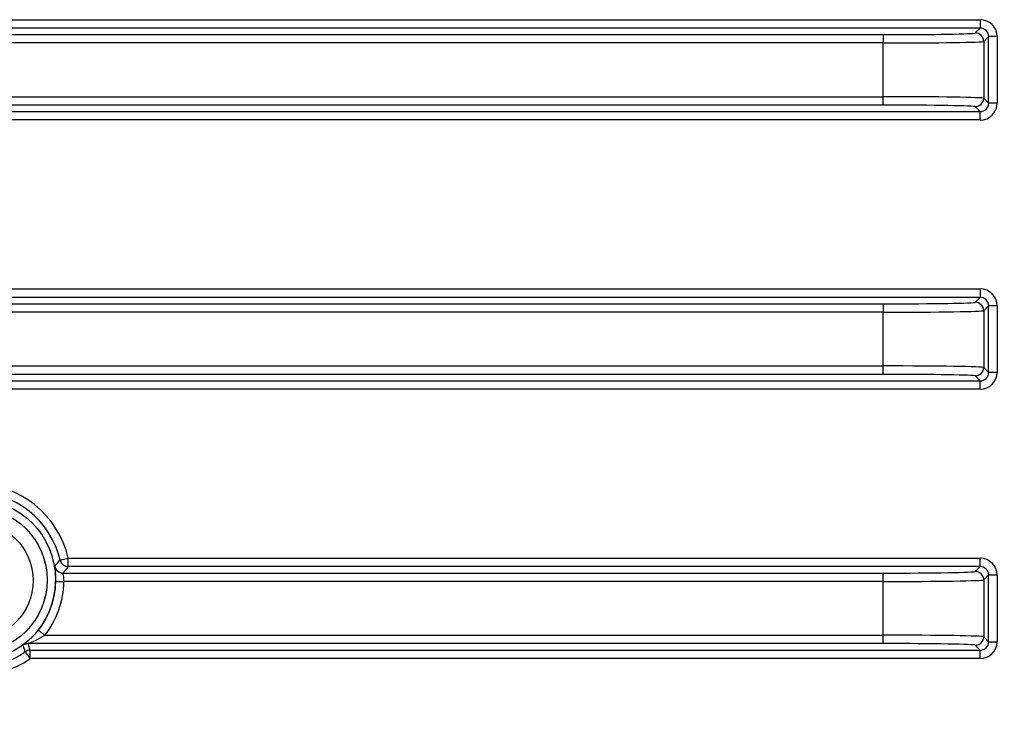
# Model space of a CAD drawing. Header units: millimetres. Extents: x 10 to 272, y 8 to 208.
# Tile 7 of 45: x 67 to 81, y 31 to 41. Entities that reach past the tile are written whole.
import ezdxf

# ---------------------------------------------------------------- set-up
doc = ezdxf.new("R2010")
doc.units = ezdxf.units.MM
doc.styles.add('SLDTEXTSTYLE0', font='TXT', dxfattribs={"width": 0.75})
doc.dimstyles.new('SLDDIMSTYLE2', dxfattribs={"dimtxt": 1.905, "dimasz": 3, "dimexe": 0, "dimexo": 0.0625, "dimgap": 0.47625, "dimtad": 0, "dimtih": 1, "dimtoh": 1, "dimdec": 1, "dimlfac": 2, "dimrnd": 1e-09, "dimzin": 12, "dimdsep": 46, "dimtxsty": 'SLDTEXTSTYLE0', "dimsah": 1, "dimcen": 0.09, "dimadec": 0, "dimazin": 3, "dimtfac": 1, "dimtdec": 1, "dimtofl": 0, "dimtmove": 0, "dimatfit": 3, "dimfxl": 1, "dimfrac": 2, "dimtolj": 1, "dimtzin": 12, "dimarcsym": 0})

# ---------------------------------------------------------------- blocks, each defined once
blk = doc.blocks.new('_D_14')
at = {"color": 7, "linetype": 'Continuous', "lineweight": 18}
for p, q in [((65.955, 31.67), (65.955, 11.438)), ((95.226, 31.67), (95.226, 11.438)), ((80.585, 16.125), (80.004, 16.125)), ((80.004, 16.125), (80.004, 13.101)), ((85.511, 16.125), (86.092, 16.125)), ((86.092, 16.125), (86.092, 13.101)), ((65.955, 14.613), (74.111, 14.613)), ((95.226, 14.613), (87.059, 14.613)), ((80.004, 13.101), (80.585, 13.101)), ((86.092, 13.101), (85.511, 13.101))]:
    blk.add_line(p, q, dxfattribs=at)
for points in [[(65.955, 14.613), (68.955, 14.113), (68.955, 15.113)], [(95.226, 14.613), (92.226, 15.113), (92.226, 14.113)]]:
    blk.add_solid(points, dxfattribs=at)
at = {"color": 7, "linetype": 'Continuous', "lineweight": 18, "char_height": 1.905, "attachment_point": 1, "style": 'SLDTEXTSTYLE0'}
for s, insert in [('58.5', (74.497, 15.557)), ('2.30', (80.585, 15.557))]:
    blk.add_mtext(s, dxfattribs=dict(at, insert=insert))

msp = doc.modelspace()

# ---------------------------------------------------------------- linework, layer by layer
at = {"color": 7, "linetype": 'Continuous', "lineweight": 25}
for p, q in [((61.574, 41.303), (80.941, 41.303)), ((80.941, 41.303), (80.941, 41.179)), ((80.941, 41.179), (61.58, 41.179)), ((63.029, 41.081), (79.493, 41.081)), ((79.493, 41.081), (79.493, 40.956)), ((80.867, 41.105), (80.941, 41.179)), ((79.493, 40.956), (63.029, 40.956)), ((79.493, 40.155), (79.493, 40.956)), ((81.066, 41.054), (80.992, 40.98)), ((80.992, 40.98), (80.992, 40.132)), ((81.066, 40.058), (81.066, 41.054)), ((81.191, 41.054), (81.066, 41.054)), ((81.191, 41.054), (81.191, 40.058)), ((63.037, 40.155), (79.493, 40.155)), ((79.493, 40.03), (79.493, 40.155)), ((80.992, 40.132), (81.066, 40.058)), ((81.191, 40.058), (81.066, 40.058)), ((61.59, 39.933), (80.941, 39.933)), ((79.493, 40.03), (63.037, 40.03)), ((80.941, 39.933), (80.867, 40.007)), ((80.941, 39.808), (80.941, 39.933)), ((80.941, 39.808), (61.589, 39.808)), ((61.639, 37.289), (80.941, 37.289)), ((80.941, 37.289), (80.941, 37.164)), ((80.941, 37.164), (61.65, 37.164)), ((80.867, 37.09), (80.941, 37.164)), ((63.102, 37.067), (79.493, 37.067)), ((79.493, 37.067), (79.493, 36.942)), ((81.066, 37.039), (80.992, 36.965)), ((81.066, 36.043), (81.066, 37.039)), ((81.191, 37.039), (81.066, 37.039)), ((81.191, 37.039), (81.191, 36.043)), ((79.493, 36.942), (63.102, 36.942)), ((79.493, 36.141), (79.493, 36.942)), ((80.992, 36.965), (80.992, 36.117)), ((63.127, 36.141), (79.493, 36.141)), ((79.493, 36.016), (79.493, 36.141)), ((80.992, 36.117), (81.066, 36.043)), ((79.493, 36.016), (63.127, 36.016)), ((80.941, 35.919), (80.867, 35.992)), ((81.191, 36.043), (81.066, 36.043)), ((61.681, 35.919), (80.941, 35.919)), ((80.941, 35.794), (80.941, 35.919)), ((80.941, 35.794), (61.685, 35.794)), ((67.353, 33.15), (67.353, 33.275)), ((67.353, 33.275), (80.941, 33.275)), ((80.941, 33.15), (80.941, 33.275)), ((67.273, 33.053), (79.493, 33.053)), ((80.941, 33.15), (67.353, 33.15)), ((79.493, 32.928), (79.493, 33.053)), ((80.867, 33.076), (80.941, 33.15)), ((81.066, 33.025), (80.992, 32.951)), ((81.066, 32.029), (81.066, 33.025)), ((81.066, 33.025), (81.191, 33.025)), ((81.191, 33.025), (81.191, 32.029)), ((79.493, 32.928), (67.288, 32.928)), ((79.493, 32.127), (79.493, 32.928)), ((80.992, 32.951), (80.992, 32.103)), ((79.493, 32.002), (66.753, 32.002)), ((67.004, 32.127), (79.493, 32.127)), ((79.493, 32.002), (79.493, 32.127)), ((80.992, 32.103), (81.066, 32.029)), ((81.066, 32.029), (81.191, 32.029)), ((66.785, 31.904), (80.941, 31.904)), ((66.785, 31.779), (66.785, 31.904)), ((80.941, 31.904), (80.867, 31.978)), ((80.941, 31.779), (80.941, 31.904)), ((80.941, 31.779), (66.785, 31.779))]:
    msp.add_line(p, q, dxfattribs=at)
at = {"color": 7, "linetype": 'Continuous', "lineweight": 25, "flags": 128}
for points in [[(67.231, 33.247), (67.234, 33.247), (67.241, 33.249), (67.253, 33.252), (67.268, 33.255), (67.286, 33.259), (67.307, 33.264), (67.33, 33.269), (67.353, 33.275)], [(67.244, 33.056), (67.252, 33.054), (67.273, 33.053)], [(67.163, 32.93), (67.166, 32.93), (67.174, 32.93), (67.185, 32.929), (67.201, 32.929), (67.22, 32.929), (67.241, 32.928), (67.264, 32.928), (67.288, 32.928)], [(66.906, 32.204), (66.908, 32.202), (66.914, 32.198), (66.923, 32.19), (66.935, 32.181), (66.95, 32.169), (66.967, 32.156), (66.985, 32.141), (67.004, 32.127)], [(66.785, 31.779), (66.771, 31.799), (66.758, 31.818), (66.745, 31.835), (66.734, 31.851), (66.725, 31.863), (66.719, 31.873), (66.714, 31.879), (66.713, 31.881)]]:
    msp.add_lwpolyline(points, dxfattribs=at)
at = {"color": 7, "linetype": 'Continuous', "lineweight": 25}
for centre, radius in [((65.955, 32.95), 1.209), ((65.955, 32.95), 1.084), ((65.955, 32.94), 0.875)]:
    msp.add_circle(centre, radius, dxfattribs=at)
for centre, radius, start, end in [((80.867, 40.98), 0.125, 0.0201, 89.9798), ((80.867, 40.132), 0.125, 270.0201, 359.98), ((80.867, 36.965), 0.125, 0.0202, 89.9796), ((80.867, 36.117), 0.125, 270.0204, 359.9798), ((65.955, 32.95), 1.435, 13.0714, 166.9286), ((65.955, 32.95), 1.31, 13.0714, 166.9286), ((67.274, 33.178), 0.125, 189.7943, 256.5511), ((67.353, 33.275), 0.125, 193.0863, 269.9853), ((80.867, 32.951), 0.125, 0.0204, 89.9796), ((65.955, 32.95), 1.209, 321.8572, 359.0236), ((65.955, 32.95), 1.334, 321.8572, 359.0236), ((66.753, 31.877), 0.125, 90.0051, 126.6281), ((58.243, 29.185), 8.964, 17.657, 18.3114), ((80.867, 32.103), 0.125, 270.0204, 359.98), ((65.955, 32.95), 1.31, 234.6737, 305.3263), ((59.837, 29.498), 7.277, 19.115, 19.9146), ((66.785, 31.779), 0.125, 90.0042, 125.3216), ((65.955, 32.95), 1.435, 234.6737, 305.3263)]:
    msp.add_arc(centre, radius, start, end, dxfattribs=at)
for centre, major_axis, ratio, start_param, end_param in [((80.941, 41.053), (0.177, 0.177), 0.999695, 5.497939, 7.068431), ((79.493, 41.105), (1.375, 0), 0.017455, 4.712389, 6.265732), ((80.941, 41.053), (0.0885, 0.0885), 0.999087, 5.497939, 7.068431), ((79.493, 40.98), (1.5, 0), 0.016, 4.712389, 6.265732), ((79.493, 40.131), (1.5, 0), 0.016, 0.017453, 1.570796), ((80.941, 40.058), (0.0885, -0.0885), 0.999087, 5.497939, 7.068431), ((80.941, 40.058), (0.177, -0.177), 0.999695, 5.497939, 7.068431), ((79.493, 40.006), (1.375, 0), 0.017455, 0.017453, 1.570796), ((80.941, 37.039), (0.177, 0.177), 0.999695, 5.497939, 7.068431), ((80.941, 37.039), (0.0885, 0.0885), 0.999087, 5.497939, 7.068431), ((79.493, 37.091), (1.375, 0), 0.017455, 4.712389, 6.265732), ((79.493, 36.966), (1.5, 0), 0.016, 4.712389, 6.265732), ((79.493, 36.117), (1.5, 0), 0.016, 0.017453, 1.570796), ((79.493, 35.992), (1.375, 0), 0.017455, 0.017453, 1.570796), ((80.941, 36.044), (0.0885, -0.0885), 0.999087, 5.497939, 7.068431), ((80.941, 36.044), (0.177, -0.177), 0.999695, 5.497939, 7.068431), ((80.941, 33.025), (0.177, 0.177), 0.999695, 5.497939, 7.068431), ((79.493, 33.077), (1.375, 0), 0.017455, 4.712389, 6.265732), ((80.941, 33.025), (0.0885, 0.0885), 0.999087, 5.497939, 7.068431), ((79.493, 32.952), (1.5, 0), 0.016, 4.712389, 6.265732), ((79.493, 32.103), (1.5, 0), 0.016, 0.017453, 1.570796), ((79.493, 31.978), (1.375, 0), 0.017455, 0.017453, 1.570796), ((80.941, 32.029), (0.0885, -0.0885), 0.999087, 5.497939, 7.068431), ((80.941, 32.029), (0.177, -0.177), 0.999695, 5.497939, 7.068431)]:
    msp.add_ellipse(centre, major_axis=major_axis, ratio=ratio, start_param=start_param, end_param=end_param, dxfattribs=at)
for points, knots in [([(67.15, 33.156), (67.162, 33.168), (67.173, 33.181), (67.184, 33.193), (67.2, 33.211), (67.216, 33.229), (67.231, 33.247)], [0, 0, 0, 0, 0.00451103, 0.00451103, 0.00451103, 0.01116137, 0.01116137, 0.01116137, 0.01116137]), ([(67.15, 33.156), (67.15, 33.155), (67.15, 33.153), (67.152, 33.135), (67.153, 33.124)], [0, 0, 0, 0, 0.415568, 1, 1, 1, 1]), ([(67.153, 33.124), (67.153, 33.123), (67.154, 33.113), (67.159, 33.072), (67.163, 33.007), (67.163, 32.955), (67.163, 32.93)], [0, 0, 0, 0, 0.0380369, 0.3695346, 0.6881013, 1, 1, 1, 1]), ([(67.353, 33.15), (67.338, 33.131), (67.322, 33.111), (67.306, 33.092), (67.295, 33.079), (67.285, 33.066), (67.273, 33.053)], [0, 0, 0, 0, 0.00665045, 0.00665045, 0.00665045, 0.01116156, 0.01116156, 0.01116156, 0.01116156]), ([(67.288, 32.928), (67.29, 32.96), (67.286, 32.992), (67.277, 33.038), (67.273, 33.052), (67.273, 33.053)], [0, 0, 0, 0, 0.5, 0.5, 1, 1, 1, 1]), ([(66.906, 32.204), (66.883, 32.175), (66.859, 32.147), (66.811, 32.095), (66.787, 32.072), (66.742, 32.03), (66.721, 32.013), (66.689, 31.986), (66.679, 31.978), (66.679, 31.977)], [0, 0, 0, 0, 0.25, 0.25, 0.5, 0.5, 0.75, 0.75, 1, 1, 1, 1]), ([(66.753, 32.002), (66.753, 32.002), (66.76, 32.004), (66.776, 32.011), (66.786, 32.015), (66.818, 32.029), (66.841, 32.039), (66.91, 32.072), (66.958, 32.097), (67.004, 32.127)], [0, 0, 0, 0, 0.125, 0.125, 0.25, 0.25, 0.5, 0.5, 1, 1, 1, 1])]:
    msp.add_open_spline(points, degree=3, knots=knots, dxfattribs=at)

# ---------------------------------------------------------------- dimensions: what is measured, and where the dimension line sits
at = {"color": 7, "linetype": 'Continuous', "lineweight": 18}
dim = msp.add_linear_dim(base=(95.226, 14.613), p1=(65.955, 32.94), p2=(95.226, 32.94), dimstyle='SLDDIMSTYLE2', dxfattribs=at)
dim.commit()
dim.dimension.update_dxf_attribs({"geometry": '_D_14', "text_midpoint": (80.585, 14.613), "dimtype": 160})

doc.saveas('drawing.dxf')
